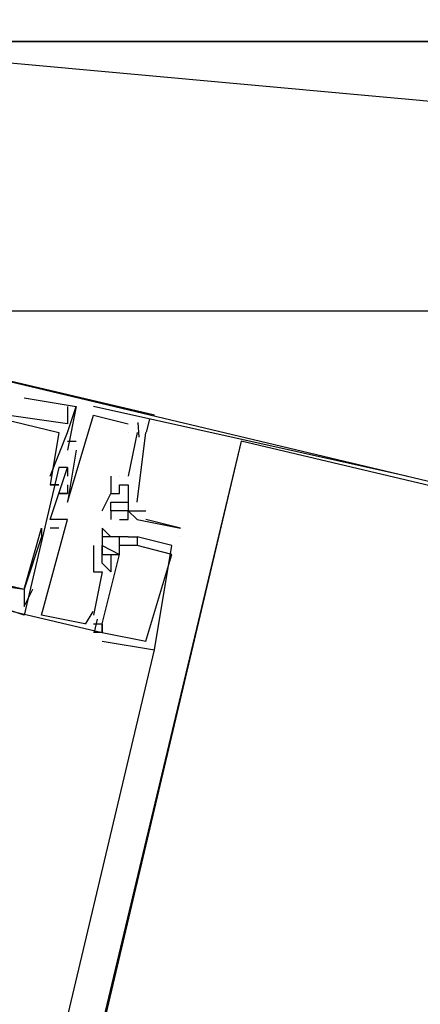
# Model space of a CAD drawing. Header units: feet. Extents: x -79 to 198, y -22 to 181.
# Tile 26 of 256: x 73.327 to 73.941, y 16.754 to 18.264. Entities that reach past the tile are written whole.
import ezdxf

# ---------------------------------------------------------------- set-up
doc = ezdxf.new("R2010")
doc.units = ezdxf.units.FT
doc.layers.add('A-LINEA', color=7, linetype='CONTINUOUS')
doc.layers.add('A-MURO-CONCRETO', color=8, linetype='CONTINUOUS')

msp = doc.modelspace()

# ---------------------------------------------------------------- linework, layer by layer
at = {"layer": 'A-LINEA'}
for p, q in [((73.3333, 17.6844), (73.3333, 17.6844)), ((73.3333, 17.6844), (73.3333, 17.6844)), ((73.3333, 17.6844), (73.3333, 17.6844)), ((73.4, 17.6711), (73.4, 17.6711)), ((73.4, 17.6711), (73.4, 17.6711)), ((73.4, 17.6711), (73.4, 17.6711)), ((73.4133, 17.6711), (73.4133, 17.6711)), ((73.4133, 17.6711), (73.4133, 17.6711)), ((73.4133, 17.6711), (73.4133, 17.6711)), ((73.4133, 17.6711), (73.4133, 17.6711)), ((73.4133, 17.6711), (73.4133, 17.6711)), ((73.4133, 17.6711), (73.4133, 17.6711)), ((73.4133, 17.6711), (73.4133, 17.6711)), ((73.4133, 17.6711), (73.4133, 17.6711)), ((73.4133, 17.6711), (73.4133, 17.6711)), ((73.92, 17.5644), (73.44, 17.6711)), ((73.44, 17.6578), (73.44, 17.6578)), ((73.44, 17.6578), (73.44, 17.6578)), ((73.44, 17.6578), (73.44, 17.6578)), ((73.5333, 17.6578), (73.5333, 17.6578)), ((73.5333, 17.6578), (73.5333, 17.6578)), ((73.5333, 17.6578), (73.5333, 17.6578)), ((73.4, 17.6444), (73.4, 17.6444)), ((73.4, 17.6444), (73.4, 17.6444)), ((73.4, 17.6444), (73.4, 17.6444)), ((73.4933, 17.6444), (73.4933, 17.6444)), ((73.4933, 17.6444), (73.4933, 17.6444)), ((73.4933, 17.6444), (73.4933, 17.6444)), ((73.5067, 17.6444), (73.5067, 17.6444)), ((73.5067, 17.6444), (73.5067, 17.6444)), ((73.5067, 17.6444), (73.5067, 17.6444)), ((73.5079, 17.6469), (73.5095, 17.6243)), ((73.5079, 17.6469), (73.5095, 17.6243)), ((73.5079, 17.6469), (73.5095, 17.6243)), ((73.52, 17.6444), (73.52, 17.6444)), ((73.52, 17.6444), (73.52, 17.6444)), ((73.52, 17.6444), (73.52, 17.6444)), ((73.52, 17.6444), (73.52, 17.6444)), ((73.52, 17.6444), (73.52, 17.6444)), ((73.52, 17.6444), (73.52, 17.6444)), ((73.5257, 17.6517), (73.5209, 17.6317)), ((73.5257, 17.6517), (73.5209, 17.6317)), ((73.5257, 17.6517), (73.5209, 17.6317)), ((73.5333, 17.6444), (73.5333, 17.6444)), ((73.5333, 17.6444), (73.5333, 17.6444)), ((73.5333, 17.6444), (73.5333, 17.6444)), ((73.5333, 17.6444), (73.5333, 17.6444)), ((73.5333, 17.6444), (73.5333, 17.6444)), ((73.5333, 17.6444), (73.5333, 17.6444)), ((73.3867, 17.6311), (73.3867, 17.6311)), ((73.3867, 17.6311), (73.3867, 17.6311)), ((73.3867, 17.6311), (73.3867, 17.6311)), ((73.4, 17.6311), (73.4, 17.6311)), ((73.4, 17.6311), (73.4, 17.6311)), ((73.4, 17.6311), (73.4, 17.6311)), ((73.4933, 17.6311), (73.4933, 17.6311)), ((73.5067, 17.6311), (73.4933, 17.5644)), ((73.4933, 17.6311), (73.4933, 17.6311)), ((73.5067, 17.6311), (73.4933, 17.5644)), ((73.4933, 17.6311), (73.4933, 17.6311)), ((73.5067, 17.6311), (73.4933, 17.5644)), ((73.5067, 17.5244), (73.52, 17.6311)), ((73.5067, 17.6311), (73.5067, 17.6311)), ((73.5067, 17.6311), (73.5067, 17.6311)), ((73.5067, 17.5244), (73.52, 17.6311)), ((73.5067, 17.6311), (73.5067, 17.6311)), ((73.5067, 17.6311), (73.5067, 17.6311)), ((73.5067, 17.5244), (73.52, 17.6311)), ((73.5067, 17.6311), (73.5067, 17.6311)), ((73.5067, 17.6311), (73.5067, 17.6311)), ((73.52, 17.6311), (73.52, 17.6311)), ((73.52, 17.6311), (73.52, 17.6311)), ((73.52, 17.6311), (73.52, 17.6311)), ((73.6667, 17.6178), (71.9067, 10.1778)), ((73.4, 17.6178), (73.4133, 17.6178)), ((73.4, 17.6178), (73.4, 17.6178)), ((73.4, 17.6178), (73.4133, 17.6178)), ((73.4, 17.6178), (73.4, 17.6178)), ((73.4, 17.6178), (73.4133, 17.6178)), ((73.4, 17.6178), (73.4, 17.6178)), ((73.4133, 17.6178), (73.4133, 17.6178)), ((73.4133, 17.6178), (73.4133, 17.6178)), ((73.4133, 17.6178), (73.4133, 17.6178)), ((73.4, 17.6044), (73.4, 17.6044)), ((73.4, 17.6044), (73.4, 17.6044)), ((73.4, 17.6044), (73.4, 17.6044)), ((73.4133, 17.6044), (73.4133, 17.6044)), ((73.4133, 17.6044), (73.4133, 17.6044)), ((73.4133, 17.6044), (73.4133, 17.6044)), ((73.3867, 17.5778), (73.3867, 17.5778)), ((73.3867, 17.5778), (73.3867, 17.5778)), ((73.3867, 17.5778), (73.3867, 17.5778)), ((73.4, 17.5778), (73.4, 17.5778)), ((73.4, 17.5778), (73.4, 17.5778)), ((73.4, 17.5778), (73.4, 17.5778)), ((73.4, 17.5778), (73.4, 17.5778)), ((73.4, 17.5778), (73.4, 17.5778)), ((73.4, 17.5778), (73.4, 17.5778)), ((73.3733, 17.5644), (73.3733, 17.5644)), ((73.3733, 17.5644), (73.3733, 17.5644)), ((73.3733, 17.5644), (73.3733, 17.5644)), ((73.4, 17.5644), (73.4, 17.5644)), ((73.4, 17.5644), (73.4, 17.5644)), ((73.4, 17.5644), (73.4, 17.5644)), ((73.4667, 17.5644), (73.4667, 17.5644)), ((73.4667, 17.5644), (73.4667, 17.5644)), ((73.4667, 17.5644), (73.4667, 17.5644)), ((73.48, 17.5644), (73.48, 17.5644)), ((73.48, 17.5644), (73.48, 17.5644)), ((73.48, 17.5644), (73.48, 17.5644)), ((73.48, 17.5644), (73.48, 17.5644)), ((73.48, 17.5644), (73.48, 17.5644)), ((73.48, 17.5644), (73.48, 17.5644)), ((73.4933, 17.5644), (73.4933, 17.5644)), ((73.4933, 17.5644), (73.4933, 17.5644)), ((73.4933, 17.5644), (73.4933, 17.5644)), ((73.3733, 17.5511), (73.3733, 17.5511)), ((73.3733, 17.5511), (73.3733, 17.5511)), ((73.3733, 17.5511), (73.3733, 17.5511)), ((73.3733, 17.5511), (73.3733, 17.5511)), ((73.3733, 17.5511), (73.3733, 17.5511)), ((73.3733, 17.5511), (73.3733, 17.5511)), ((73.3867, 17.5511), (73.3867, 17.5511)), ((73.3867, 17.5511), (73.3867, 17.5511)), ((73.3867, 17.5511), (73.3867, 17.5511)), ((73.4, 17.5511), (73.4, 17.5511)), ((73.4, 17.5511), (73.4, 17.5511)), ((73.4, 17.5511), (73.4, 17.5511)), ((73.48, 17.5511), (73.48, 17.5511)), ((73.48, 17.5511), (73.48, 17.5511)), ((73.48, 17.5511), (73.48, 17.5511)), ((73.4933, 17.5511), (73.4933, 17.5511)), ((73.4933, 17.5511), (73.4933, 17.5511)), ((73.4933, 17.5511), (73.4933, 17.5511)), ((73.3867, 17.5378), (73.3867, 17.5378)), ((73.3867, 17.5378), (73.3867, 17.5378)), ((73.3867, 17.5378), (73.3867, 17.5378)), ((73.3867, 17.5378), (73.3867, 17.5378)), ((73.3867, 17.5378), (73.3867, 17.5378)), ((73.3867, 17.5378), (73.3867, 17.5378)), ((73.4, 17.5378), (73.4, 17.5378)), ((73.4, 17.5378), (73.4, 17.5378)), ((73.4, 17.5378), (73.4, 17.5378)), ((73.4, 17.5378), (73.4, 17.5378)), ((73.4, 17.5378), (73.4, 17.5378)), ((73.4, 17.5378), (73.4, 17.5378)), ((73.4667, 17.5378), (73.4667, 17.5378)), ((73.4667, 17.5378), (73.4667, 17.5378)), ((73.4667, 17.5378), (73.4667, 17.5378)), ((73.4667, 17.5378), (73.4667, 17.5378)), ((73.48, 17.5378), (73.48, 17.5378)), ((73.48, 17.5378), (73.48, 17.5378)), ((73.48, 17.5378), (73.48, 17.5378)), ((73.48, 17.5378), (73.48, 17.5378)), ((73.4933, 17.5378), (73.4933, 17.5378)), ((73.4933, 17.5378), (73.4933, 17.5378)), ((73.4933, 17.5378), (73.4933, 17.5378)), ((73.4, 17.5244), (73.4, 17.5244)), ((73.4, 17.5244), (73.4, 17.5244)), ((73.4, 17.5244), (73.4, 17.5244)), ((73.4667, 17.5244), (73.4667, 17.5244)), ((73.4667, 17.5244), (73.4667, 17.5244)), ((73.48, 17.5244), (73.48, 17.5244)), ((73.4933, 17.5244), (73.4933, 17.5244)), ((73.4933, 17.5244), (73.4933, 17.5244)), ((73.4933, 17.5244), (73.4933, 17.5244)), ((73.4933, 17.5244), (73.4933, 17.5244)), ((73.4933, 17.5244), (73.4933, 17.5244)), ((73.5067, 17.5244), (73.5067, 17.5244)), ((73.5067, 17.5244), (73.5067, 17.5244)), ((73.5067, 17.5244), (73.5067, 17.5244)), ((73.4533, 17.5111), (73.4533, 17.5111)), ((73.4667, 17.5111), (73.4667, 17.4978)), ((73.4667, 17.5111), (73.4667, 17.5111)), ((73.4667, 17.5111), (73.4667, 17.5111)), ((73.4933, 17.5111), (73.4933, 17.5111)), ((73.4933, 17.5111), (73.4933, 17.5111)), ((73.4933, 17.5111), (73.4933, 17.5111)), ((73.52, 17.5111), (73.52, 17.5111)), ((73.52, 17.5111), (73.52, 17.5111)), ((73.3733, 17.4978), (73.3733, 17.4978)), ((73.3733, 17.4978), (73.3733, 17.4978)), ((73.3733, 17.4978), (73.3733, 17.4978)), ((73.3867, 17.4978), (73.3867, 17.4978)), ((73.3867, 17.4978), (73.3867, 17.4978)), ((73.3867, 17.4978), (73.3867, 17.4978)), ((73.3867, 17.4978), (73.3867, 17.4978)), ((73.3867, 17.4978), (73.3867, 17.4978)), ((73.3867, 17.4978), (73.3867, 17.4978)), ((73.4, 17.4978), (73.4, 17.4978)), ((73.4, 17.4978), (73.4, 17.4978)), ((73.4, 17.4978), (73.4, 17.4978)), ((73.4667, 17.4978), (73.4667, 17.4978)), ((73.48, 17.4978), (73.48, 17.4978)), ((73.4933, 17.4978), (73.4933, 17.4978)), ((73.4933, 17.4978), (73.4933, 17.4978)), ((73.5067, 17.4978), (73.5067, 17.4978)), ((73.52, 17.4978), (73.52, 17.4978)), ((73.36, 17.4844), (73.36, 17.4844)), ((73.36, 17.4844), (73.36, 17.4844)), ((73.36, 17.4844), (73.36, 17.4844)), ((73.3867, 17.4844), (73.3733, 17.4844)), ((73.3733, 17.4844), (73.3733, 17.4844)), ((73.3867, 17.4844), (73.3733, 17.4844)), ((73.3733, 17.4844), (73.3733, 17.4844)), ((73.3867, 17.4844), (73.3733, 17.4844)), ((73.3733, 17.4844), (73.3733, 17.4844)), ((73.3867, 17.4844), (73.3867, 17.4844)), ((73.3867, 17.4844), (73.3867, 17.4844)), ((73.3867, 17.4844), (73.3867, 17.4844)), ((73.4533, 17.4844), (73.4533, 17.4844)), ((73.4533, 17.4844), (73.4533, 17.4844)), ((73.4533, 17.4844), (73.4533, 17.4844)), ((73.5733, 17.4844), (73.5733, 17.4844)), ((73.36, 17.4711), (73.36, 17.4711)), ((73.36, 17.4711), (73.36, 17.4711)), ((73.36, 17.4711), (73.36, 17.4711)), ((73.44, 17.4578), (73.44, 17.4178)), ((73.44, 17.4578), (73.44, 17.4578)), ((73.44, 17.4578), (73.44, 17.4178)), ((73.44, 17.4578), (73.44, 17.4578)), ((73.44, 17.4578), (73.44, 17.4178)), ((73.44, 17.4578), (73.44, 17.4578)), ((73.4533, 17.4711), (73.4533, 17.4711)), ((73.4533, 17.4711), (73.4533, 17.4711)), ((73.4533, 17.4711), (73.4533, 17.4711)), ((73.4533, 17.4578), (73.4533, 17.4578)), ((73.4533, 17.4578), (73.4533, 17.4578)), ((73.4533, 17.4578), (73.4533, 17.4578)), ((73.4533, 17.4578), (73.4533, 17.4578)), ((73.4533, 17.4578), (73.4533, 17.4578)), ((73.4533, 17.4578), (73.4533, 17.4578)), ((73.4533, 17.4578), (73.4533, 17.4578)), ((73.4533, 17.4578), (73.4533, 17.4578)), ((73.4533, 17.4578), (73.4533, 17.4578)), ((73.4533, 17.4578), (73.4533, 17.4578)), ((73.4533, 17.4578), (73.4533, 17.4578)), ((73.4533, 17.4578), (73.4533, 17.4578)), ((73.4667, 17.4711), (73.4667, 17.4711)), ((73.4667, 17.4711), (73.4667, 17.4711)), ((73.4667, 17.4711), (73.4667, 17.4711)), ((73.48, 17.4711), (73.48, 17.4711)), ((73.48, 17.4711), (73.48, 17.4711)), ((73.48, 17.4711), (73.48, 17.4711)), ((73.48, 17.4711), (73.48, 17.4711)), ((73.48, 17.4711), (73.48, 17.4711)), ((73.48, 17.4711), (73.48, 17.4711)), ((73.48, 17.4711), (73.48, 17.4711)), ((73.48, 17.4711), (73.48, 17.4711)), ((73.48, 17.4711), (73.48, 17.4711)), ((73.48, 17.4578), (73.48, 17.4578)), ((73.48, 17.4578), (73.48, 17.4578)), ((73.48, 17.4578), (73.48, 17.4578)), ((73.48, 17.4578), (73.48, 17.4578)), ((73.48, 17.4578), (73.48, 17.4578)), ((73.48, 17.4578), (73.48, 17.4578)), ((73.4933, 17.4711), (73.4933, 17.4711)), ((73.4933, 17.4711), (73.4933, 17.4711)), ((73.4933, 17.4711), (73.4933, 17.4711)), ((73.4933, 17.4711), (73.4933, 17.4711)), ((73.4933, 17.4711), (73.4933, 17.4711)), ((73.4933, 17.4711), (73.4933, 17.4711)), ((73.5067, 17.4711), (73.5067, 17.4711)), ((73.5067, 17.4711), (73.5067, 17.4711)), ((73.5067, 17.4711), (73.5067, 17.4711)), ((73.5067, 17.4711), (73.5067, 17.4711)), ((73.5067, 17.4711), (73.5067, 17.4711)), ((73.5067, 17.4711), (73.5067, 17.4711)), ((73.5067, 17.4578), (73.5067, 17.4578)), ((73.5067, 17.4578), (73.5067, 17.4578)), ((73.5067, 17.4578), (73.5067, 17.4578)), ((73.5067, 17.4578), (73.5067, 17.4578)), ((73.5067, 17.4578), (73.5067, 17.4578)), ((73.5067, 17.4578), (73.5067, 17.4578)), ((73.56, 17.4578), (73.56, 17.4578)), ((73.56, 17.4578), (73.56, 17.4578)), ((73.56, 17.4578), (73.56, 17.4578)), ((73.5733, 17.4711), (73.5733, 17.4711)), ((73.4533, 17.4444), (73.4533, 17.4444)), ((73.4533, 17.4444), (73.4533, 17.4444)), ((73.4533, 17.4444), (73.4533, 17.4444)), ((73.4533, 17.4444), (73.4533, 17.4444)), ((73.4533, 17.4444), (73.4533, 17.4444)), ((73.4533, 17.4444), (73.4533, 17.4444)), ((73.4533, 17.4444), (73.4533, 17.4444)), ((73.4533, 17.4444), (73.4533, 17.4444)), ((73.4533, 17.4444), (73.4533, 17.4444)), ((73.4667, 17.4444), (73.4667, 17.4444)), ((73.4667, 17.4444), (73.4667, 17.4444)), ((73.4667, 17.4444), (73.4667, 17.4444)), ((73.4667, 17.4444), (73.4667, 17.4444)), ((73.4667, 17.4444), (73.4667, 17.4444)), ((73.4667, 17.4444), (73.4667, 17.4444)), ((73.48, 17.4444), (73.48, 17.4444)), ((73.48, 17.4444), (73.48, 17.4444)), ((73.48, 17.4444), (73.48, 17.4444)), ((73.48, 17.4444), (73.48, 17.4444)), ((73.48, 17.4444), (73.48, 17.4444)), ((73.48, 17.4444), (73.48, 17.4444)), ((73.48, 17.4444), (73.48, 17.4444)), ((73.48, 17.4444), (73.48, 17.4444)), ((73.48, 17.4444), (73.48, 17.4444)), ((73.56, 17.4444), (73.56, 17.4444)), ((73.56, 17.4444), (73.56, 17.4444)), ((73.56, 17.4444), (73.56, 17.4444)), ((73.4533, 17.4311), (73.4533, 17.4311)), ((73.4533, 17.4311), (73.4533, 17.4311)), ((73.4533, 17.4311), (73.4533, 17.4311)), ((73.4667, 17.4311), (73.4667, 17.4311)), ((73.4667, 17.4311), (73.4667, 17.4311)), ((73.4667, 17.4311), (73.4667, 17.4311)), ((73.44, 17.4178), (73.44, 17.4178)), ((73.44, 17.4178), (73.44, 17.4178)), ((73.44, 17.4178), (73.44, 17.4178)), ((73.4533, 17.4178), (73.4533, 17.4178)), ((73.4533, 17.4178), (73.4533, 17.4178)), ((73.4533, 17.4178), (73.4533, 17.4178)), ((73.4667, 17.4178), (73.4667, 17.4178)), ((73.4667, 17.4178), (73.4667, 17.4178)), ((73.4667, 17.4178), (73.4667, 17.4178)), ((73.3333, 17.3911), (73.3333, 17.3911)), ((73.3333, 17.3911), (73.3333, 17.3911)), ((73.3333, 17.3911), (73.3333, 17.3911)), ((73.3333, 17.3911), (73.3333, 17.3911)), ((73.3333, 17.3911), (73.3333, 17.3911)), ((73.3333, 17.3911), (73.3333, 17.3911)), ((73.3333, 17.3911), (73.3333, 17.3911)), ((73.3333, 17.3911), (73.3333, 17.3911)), ((73.3333, 17.3911), (73.3333, 17.3911)), ((73.3467, 17.3911), (73.3467, 17.3911)), ((73.3467, 17.3911), (73.3467, 17.3911)), ((73.3467, 17.3911), (73.3467, 17.3911)), ((73.3333, 17.3644), (73.3333, 17.3644)), ((73.3333, 17.3644), (73.3333, 17.3644)), ((73.3333, 17.3644), (73.3333, 17.3644)), ((73.3333, 17.3644), (73.3333, 17.3644)), ((73.3333, 17.3644), (73.3333, 17.3644)), ((73.3333, 17.3644), (73.3333, 17.3644)), ((73.4388, 17.3568), (73.4272, 17.3373)), ((73.4388, 17.3568), (73.4272, 17.3373)), ((73.4388, 17.3568), (73.4272, 17.3373)), ((73.3333, 17.3511), (73.3333, 17.3511)), ((73.3333, 17.3511), (73.3333, 17.3511)), ((73.3333, 17.3511), (73.3333, 17.3511)), ((73.36, 17.3511), (73.36, 17.3511)), ((73.36, 17.3511), (73.36, 17.3511)), ((73.36, 17.3511), (73.36, 17.3511)), ((73.4267, 17.3378), (73.4267, 17.3378)), ((73.4267, 17.3378), (73.4267, 17.3378)), ((73.4267, 17.3378), (73.4267, 17.3378)), ((73.44, 17.3511), (73.44, 17.3511)), ((73.44, 17.3511), (73.44, 17.3511)), ((73.44, 17.3511), (73.44, 17.3511)), ((73.44, 17.3378), (73.44, 17.3378)), ((73.44, 17.3378), (73.44, 17.3378)), ((73.44, 17.3378), (73.44, 17.3378)), ((73.4457, 17.3451), (73.4409, 17.3251)), ((73.4457, 17.3451), (73.4409, 17.3251)), ((73.4457, 17.3451), (73.4409, 17.3251)), ((73.4533, 17.3378), (73.4533, 17.3378)), ((73.4533, 17.3378), (73.4533, 17.3378)), ((73.4533, 17.3378), (73.4533, 17.3378)), ((73.4533, 17.3378), (73.4533, 17.3378)), ((73.4533, 17.3378), (73.4533, 17.3378)), ((73.4533, 17.3378), (73.4533, 17.3378)), ((73.44, 17.3244), (73.44, 17.3244)), ((73.44, 17.3244), (73.44, 17.3244)), ((73.44, 17.3244), (73.44, 17.3244)), ((73.4533, 17.3244), (73.4533, 17.3244)), ((73.4533, 17.3244), (73.4533, 17.3244)), ((73.4533, 17.3244), (73.4533, 17.3244)), ((73.4533, 17.3244), (73.4533, 17.3244)), ((73.4533, 17.3244), (73.4533, 17.3244)), ((73.4533, 17.3244), (73.4533, 17.3244)), ((73.4533, 17.3244), (73.4533, 17.3244)), ((73.4533, 17.3244), (73.4533, 17.3244)), ((73.4533, 17.3244), (73.4533, 17.3244)), ((73.4533, 17.3111), (73.4533, 17.3111)), ((73.4533, 17.3111), (73.4533, 17.3111)), ((73.4533, 17.3111), (73.4533, 17.3111)), ((73.52, 17.3111), (73.52, 17.3111)), ((73.52, 17.3111), (73.52, 17.3111)), ((73.52, 17.3111), (73.52, 17.3111)), ((72.0667, 11.1111), (73.5333, 17.2978)), ((73.5333, 17.2978), (73.5333, 17.2978)), ((73.5333, 17.2978), (73.5333, 17.2978)), ((73.5333, 17.2978), (73.5333, 17.2978))]:
    msp.add_line(p, q, dxfattribs=at)
for points in [[(126.2667, 36.6311), (119.2267, 38.2978), (119.16, 37.9644), (109.12, 40.3378), (105.48, 24.9378), (96.3733, 27.2578), (96.2667, 26.7644), (92.6933, 27.6178), (92.1333, 25.2311), (89.6, 14.5378), (77.3867, 17.4311), (77.2267, 16.7778), (73.6667, 17.6178), (72.7067, 13.6044), (71.9067, 10.1778)], [(77.5733, 18.2311), (77.2267, 16.7778), (72.8533, 17.8178), (73.2, 19.2711), (77.5733, 18.2311)], [(73.5333, 17.6578), (72.8533, 17.8178), (72.8133, 17.6578), (72.84, 17.6578)], [(73.5333, 17.6578), (72.8533, 17.8178), (72.8133, 17.6578), (72.84, 17.6578)], [(73.5333, 17.6578), (72.8533, 17.8178), (72.8133, 17.6578), (72.84, 17.6578)], [(72.8667, 17.6711), (72.8933, 17.7511), (73.3867, 17.6311), (73.3733, 17.5511), (73.3733, 17.5511), (73.3867, 17.5511), (73.3733, 17.5511)], [(72.8667, 17.6711), (72.8933, 17.7511), (73.3867, 17.6311), (73.3733, 17.5511), (73.3733, 17.5511), (73.3867, 17.5511), (73.3733, 17.5511)], [(72.8667, 17.6711), (72.8933, 17.7511), (73.3867, 17.6311), (73.3733, 17.5511), (73.3733, 17.5511), (73.3867, 17.5511), (73.3733, 17.5511)], [(72.8667, 17.6978), (72.8533, 17.7111), (72.8267, 17.6311), (72.8133, 17.6311), (72.7733, 17.4844), (73.4533, 17.3244), (73.44, 17.3244)], [(72.8667, 17.6978), (72.8533, 17.7111), (72.8267, 17.6311), (72.8133, 17.6311), (72.7733, 17.4844), (73.4533, 17.3244), (73.44, 17.3244)], [(72.8667, 17.6978), (72.8533, 17.7111), (72.8267, 17.6311), (72.8133, 17.6311), (72.7733, 17.4844), (73.4533, 17.3244), (73.44, 17.3244)], [(73.3333, 17.3511), (73.2533, 17.3778), (73.2533, 17.4044), (73.24, 17.4044), (73.2533, 17.3911), (73.24, 17.3778), (72.8, 17.4844), (72.8, 17.4978), (72.8133, 17.4978), (72.8133, 17.5111), (72.8, 17.5111), (72.8267, 17.6178), (72.84, 17.6178), (72.8533, 17.6978)], [(73.3333, 17.3511), (73.2533, 17.3778), (73.2533, 17.4044), (73.24, 17.4044), (73.2533, 17.3911), (73.24, 17.3778), (72.8, 17.4844), (72.8, 17.4978), (72.8133, 17.4978), (72.8133, 17.5111), (72.8, 17.5111), (72.8267, 17.6178), (72.84, 17.6178), (72.8533, 17.6978)], [(73.3333, 17.3511), (73.2533, 17.3778), (73.2533, 17.4044), (73.24, 17.4044), (73.2533, 17.3911), (73.24, 17.3778), (72.8, 17.4844), (72.8, 17.4978), (72.8133, 17.4978), (72.8133, 17.5111), (72.8, 17.5111), (72.8267, 17.6178), (72.84, 17.6178), (72.8533, 17.6978)], [(73.3333, 17.6844), (73.4133, 17.6711), (73.4, 17.6044)], [(73.3333, 17.6844), (73.4133, 17.6711), (73.4, 17.6044)], [(73.3333, 17.6844), (73.4133, 17.6711), (73.4, 17.6044)], [(73.4, 17.6711), (73.4, 17.6444), (73.3067, 17.6578), (73.3067, 17.6711)], [(73.4, 17.6711), (73.4, 17.6444), (73.3067, 17.6578), (73.3067, 17.6711)], [(73.4, 17.6711), (73.4, 17.6444), (73.3067, 17.6578), (73.3067, 17.6711)], [(73.3733, 17.5644), (73.4, 17.6311), (73.4133, 17.6711)], [(73.3733, 17.5644), (73.4, 17.6311), (73.4133, 17.6711)], [(73.3733, 17.5644), (73.4, 17.6311), (73.4133, 17.6711)], [(73.4133, 17.6044), (73.4, 17.5244), (73.44, 17.6578), (73.4933, 17.6444)], [(73.4133, 17.6044), (73.4, 17.5244), (73.44, 17.6578), (73.4933, 17.6444)], [(73.4133, 17.6044), (73.4, 17.5244), (73.44, 17.6578), (73.4933, 17.6444)], [(73.24, 17.3911), (73.24, 17.4044), (72.84, 17.5111), (72.8267, 17.4844), (72.8, 17.4978), (72.8, 17.4844), (72.8, 17.4978), (72.8267, 17.4978), (72.8533, 17.5911), (72.84, 17.5911), (72.8533, 17.6044), (72.84, 17.5111), (73.3333, 17.3911), (73.36, 17.4844), (73.36, 17.4844), (73.36, 17.4711), (73.3333, 17.3911), (73.3333, 17.3644), (73.3467, 17.3911)], [(73.24, 17.3911), (73.24, 17.4044), (72.84, 17.5111), (72.8267, 17.4844), (72.8, 17.4978), (72.8, 17.4844), (72.8, 17.4978), (72.8267, 17.4978), (72.8533, 17.5911), (72.84, 17.5911), (72.8533, 17.6044), (72.84, 17.5111), (73.3333, 17.3911), (73.36, 17.4844), (73.36, 17.4844), (73.36, 17.4711), (73.3333, 17.3911), (73.3333, 17.3644), (73.3467, 17.3911)], [(73.24, 17.3911), (73.24, 17.4044), (72.84, 17.5111), (72.8267, 17.4844), (72.8, 17.4978), (72.8, 17.4844), (72.8, 17.4978), (72.8267, 17.4978), (72.8533, 17.5911), (72.84, 17.5911), (72.8533, 17.6044), (72.84, 17.5111), (73.3333, 17.3911), (73.36, 17.4844), (73.36, 17.4844), (73.36, 17.4711), (73.3333, 17.3911), (73.3333, 17.3644), (73.3467, 17.3911)], [(73.4, 17.5778), (73.3867, 17.5778), (73.3333, 17.3511)], [(73.4, 17.5778), (73.3867, 17.5778), (73.3333, 17.3511)], [(73.4, 17.5778), (73.3867, 17.5778), (73.3333, 17.3511)], [(73.4, 17.5511), (73.4, 17.5378), (73.3867, 17.5378), (73.4, 17.5778), (73.4, 17.5644)], [(73.4, 17.5511), (73.4, 17.5378), (73.3867, 17.5378), (73.4, 17.5778), (73.4, 17.5644)], [(73.4, 17.5511), (73.4, 17.5378), (73.3867, 17.5378), (73.4, 17.5778), (73.4, 17.5644)], [(73.4667, 17.5644), (73.4667, 17.5378), (73.48, 17.5378), (73.48, 17.5511), (73.4933, 17.5511), (73.4933, 17.5378), (73.4933, 17.5244)], [(73.4667, 17.5644), (73.4667, 17.5378), (73.48, 17.5378), (73.48, 17.5511), (73.4933, 17.5511), (73.4933, 17.5378), (73.4933, 17.5244)], [(73.4667, 17.5644), (73.4667, 17.5378), (73.48, 17.5378), (73.48, 17.5511), (73.4933, 17.5511), (73.4933, 17.5378), (73.4933, 17.5244)], [(73.3867, 17.4978), (73.3867, 17.4978), (73.3733, 17.4978), (73.3867, 17.5378), (73.4, 17.5378)], [(73.3867, 17.4978), (73.3867, 17.4978), (73.3733, 17.4978), (73.3867, 17.5378), (73.4, 17.5378)], [(73.3867, 17.4978), (73.3867, 17.4978), (73.3733, 17.4978), (73.3867, 17.5378), (73.4, 17.5378)], [(73.4533, 17.5111), (73.4667, 17.5378), (73.4667, 17.5378), (73.4667, 17.5378)], [(73.48, 17.5378), (73.48, 17.5378), (73.48, 17.5378)], [(73.48, 17.5244), (73.4933, 17.5244), (73.4933, 17.5244), (73.4933, 17.5111), (73.4933, 17.5111), (73.52, 17.5111)], [(73.48, 17.4978), (73.4933, 17.4978), (73.4933, 17.5111)], [(73.4933, 17.5111), (73.5067, 17.4978), (73.5733, 17.4844), (73.5733, 17.4844), (73.52, 17.4978), (73.52, 17.4978), (73.52, 17.4978)], [(73.4267, 17.3378), (73.36, 17.3511), (73.4, 17.4978), (73.3867, 17.4978)], [(73.4267, 17.3378), (73.36, 17.3511), (73.4, 17.4978), (73.3867, 17.4978)], [(73.4267, 17.3378), (73.36, 17.3511), (73.4, 17.4978), (73.3867, 17.4978)], [(73.4933, 17.4711), (73.4667, 17.4711), (73.4533, 17.4844), (73.4533, 17.4578)], [(73.4933, 17.4711), (73.4667, 17.4711), (73.4533, 17.4844), (73.4533, 17.4578)], [(73.4933, 17.4711), (73.4667, 17.4711), (73.4533, 17.4844), (73.4533, 17.4578)], [(73.4533, 17.3244), (73.4533, 17.3378), (73.4533, 17.3244), (73.52, 17.3111), (73.52, 17.3111), (73.56, 17.4444), (73.56, 17.4444), (73.5067, 17.4578), (73.5067, 17.4578), (73.5067, 17.4578), (73.5067, 17.4578), (73.48, 17.4578), (73.48, 17.4578), (73.48, 17.4578), (73.48, 17.4711), (73.4533, 17.4711), (73.4533, 17.4578), (73.48, 17.4444)], [(73.4533, 17.3111), (73.5333, 17.2978), (73.5333, 17.2978), (73.56, 17.4578), (73.5067, 17.4711)], [(73.4533, 17.3244), (73.4533, 17.3378), (73.4533, 17.3244), (73.52, 17.3111), (73.52, 17.3111), (73.56, 17.4444), (73.56, 17.4444), (73.5067, 17.4578), (73.5067, 17.4578), (73.5067, 17.4578), (73.5067, 17.4578), (73.48, 17.4578), (73.48, 17.4578), (73.48, 17.4578), (73.48, 17.4711), (73.4533, 17.4711), (73.4533, 17.4578), (73.48, 17.4444)], [(73.4533, 17.3111), (73.5333, 17.2978), (73.5333, 17.2978), (73.56, 17.4578), (73.5067, 17.4711)], [(73.4533, 17.3244), (73.4533, 17.3378), (73.4533, 17.3244), (73.52, 17.3111), (73.52, 17.3111), (73.56, 17.4444), (73.56, 17.4444), (73.5067, 17.4578), (73.5067, 17.4578), (73.5067, 17.4578), (73.5067, 17.4578), (73.48, 17.4578), (73.48, 17.4578), (73.48, 17.4578), (73.48, 17.4711), (73.4533, 17.4711), (73.4533, 17.4578), (73.48, 17.4444)], [(73.4533, 17.3111), (73.5333, 17.2978), (73.5333, 17.2978), (73.56, 17.4578), (73.5067, 17.4711)], [(73.4667, 17.4444), (73.4667, 17.4311), (73.4667, 17.4178), (73.4533, 17.4311), (73.4533, 17.4444), (73.4533, 17.4578)], [(73.4533, 17.4578), (73.4533, 17.4444), (73.4533, 17.4444), (73.4533, 17.4444), (73.4667, 17.4444), (73.4667, 17.4444), (73.48, 17.4444), (73.48, 17.4578)], [(73.4667, 17.4444), (73.4667, 17.4311), (73.4667, 17.4178), (73.4533, 17.4311), (73.4533, 17.4444), (73.4533, 17.4578)], [(73.4533, 17.4578), (73.4533, 17.4444), (73.4533, 17.4444), (73.4533, 17.4444), (73.4667, 17.4444), (73.4667, 17.4444), (73.48, 17.4444), (73.48, 17.4578)], [(73.4667, 17.4444), (73.4667, 17.4311), (73.4667, 17.4178), (73.4533, 17.4311), (73.4533, 17.4444), (73.4533, 17.4578)], [(73.4533, 17.4578), (73.4533, 17.4444), (73.4533, 17.4444), (73.4533, 17.4444), (73.4667, 17.4444), (73.4667, 17.4444), (73.48, 17.4444), (73.48, 17.4578)], [(73.4933, 17.4711), (73.5067, 17.4711), (73.5067, 17.4578), (73.48, 17.4578)], [(73.4933, 17.4711), (73.5067, 17.4711), (73.5067, 17.4578), (73.48, 17.4578)], [(73.4933, 17.4711), (73.5067, 17.4711), (73.5067, 17.4578), (73.48, 17.4578)], [(73.44, 17.3378), (73.4533, 17.3378), (73.48, 17.4444)], [(73.44, 17.3378), (73.4533, 17.3378), (73.48, 17.4444)], [(73.44, 17.3378), (73.4533, 17.3378), (73.48, 17.4444)], [(73.44, 17.4178), (73.4533, 17.4178), (73.44, 17.3511)], [(73.44, 17.4178), (73.4533, 17.4178), (73.44, 17.3511)], [(73.44, 17.4178), (73.4533, 17.4178), (73.44, 17.3511)], [(73.24, 17.3911), (73.24, 17.4044), (73.3333, 17.3911)], [(73.24, 17.3911), (73.24, 17.4044), (73.3333, 17.3911)], [(73.24, 17.3911), (73.24, 17.4044), (73.3333, 17.3911)]]:
    msp.add_lwpolyline(points, dxfattribs=at)
msp.add_lwpolyline([(73.4667, 17.5244), (73.4933, 17.5244), (73.4933, 17.5111), (73.4667, 17.5111)], close=True, dxfattribs=at)
at = {"layer": 'A-MURO-CONCRETO'}
for points in [[(73.2, 19.2711), (77.5733, 18.2311), (72.9467, 18.2311), (73.2, 19.2711), (73.2, 19.2711)], [(72.9467, 18.2311), (72.8533, 17.8178), (77.48, 17.8178), (72.9467, 18.2311)], [(72.9467, 18.2311), (77.5733, 18.2311), (77.48, 17.8178), (72.9467, 18.2311), (72.9467, 18.2311)], [(72.8533, 17.8178), (77.48, 17.8178), (77.2267, 16.7778), (72.8533, 17.8178), (72.8533, 17.8178)]]:
    msp.add_lwpolyline(points, dxfattribs=at)

doc.saveas('drawing.dxf')
